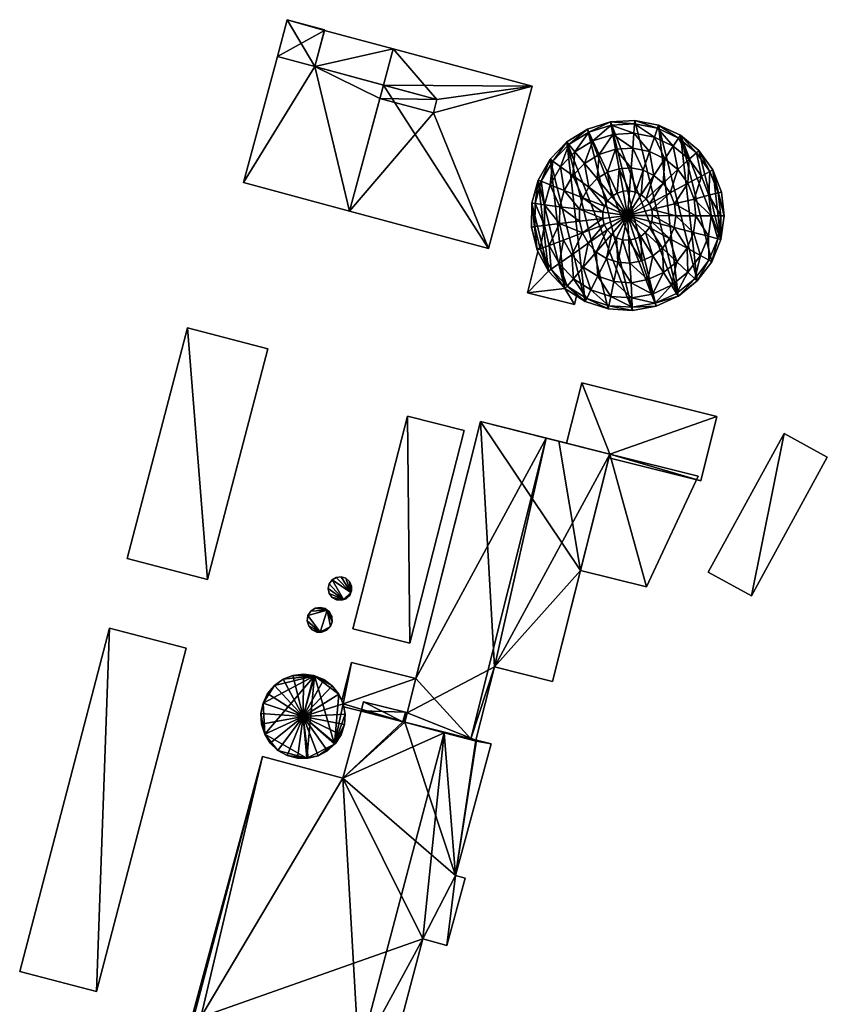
# Model space of a CAD drawing. Header units: inches. Extents: x 2558739 to 2563058, y 1133992 to 1137021.
# Tile 72 of 97: x 2560593 to 2560715, y 1135858 to 1136006. Entities that reach past the tile are written whole.
import ezdxf

# ---------------------------------------------------------------- set-up
doc = ezdxf.new("R2010")
doc.units = ezdxf.units.IN
doc.header["$MEASUREMENT"] = 0
for name, color, linetype in [('Gebaeude Einzelhaus', 10, 'Continuous'), ('Lagertank', 10, 'Continuous'), ('Offenes Gebaeude', 10, 'Continuous')]:
    doc.layers.add(name, color=color, linetype=linetype)

msp = doc.modelspace()

# ---------------------------------------------------------------- meshes
at = {"layer": 'Gebaeude Einzelhaus'}
mesh = msp.add_polyface(dxfattribs=at)
corners = [(2560637.778, 1135999.404, 386.716), (2560633.659, 1136006.461, 386.716), (2560632.168, 1136000.913, 386.716), (2560639.27, 1136004.954, 386.716), (2560655.622, 1135992.477, 386.791), (2560663.924, 1135972.068, 387.769), (2560670.48, 1135996.455, 386.361), (2560643.024, 1135977.686, 387.769), (2560656.156, 1135994.464, 386.676), (2560649.58, 1136002.074, 386.361), (2560648.115, 1135996.626, 386.676), (2560647.581, 1135994.638, 386.791), (2560637.778, 1135999.404, 382.805), (2560648.115, 1135996.624, 382.805), (2560649.58, 1136002.073, 382.805), (2560639.243, 1136004.852, 382.805), (2560633.659, 1136006.461, 373.902), (2560639.27, 1136004.954, 373.902), (2560632.168, 1136000.913, 373.902), (2560632.168, 1136000.913, 386.616), (2560637.778, 1135999.405, 386.616), (2560637.778, 1135999.404, 373.902), (2560639.243, 1136004.852, 373.902), (2560670.48, 1135996.455, 373.902), (2560649.58, 1136002.074, 373.902), (2560648.115, 1135996.626, 386.616), (2560643.024, 1135977.686, 373.902), (2560648.115, 1135996.624, 373.902), (2560643.024, 1135977.686, 387.327), (2560643.024, 1135977.686, 387.427), (2560663.924, 1135972.068, 373.902), (2560637.778, 1135999.405, 373.902)]
mesh.append_faces([[corners[k] for k in face] for face in [(12, 14, 15), (12, 13, 14), (7, 4, 11), (8, 9, 10), (4, 6, 8), (8, 6, 9), (7, 5, 4), (4, 5, 6), (3, 1, 0), (0, 1, 2)]], dxfattribs={"color": 13})
mesh.append_faces([[corners[k] for k in face] for face in [(24, 31, 22), (24, 27, 31), (14, 24, 15), (15, 24, 22), (12, 27, 13), (12, 31, 27), (27, 30, 26), (27, 23, 30), (27, 24, 23), (6, 30, 23), (6, 5, 30), (28, 5, 29), (29, 5, 7), (28, 30, 5), (28, 26, 30), (7, 11, 29), (25, 13, 28), (28, 13, 26), (26, 13, 27), (10, 9, 25), (25, 9, 13), (13, 9, 14), (6, 14, 9), (6, 23, 14), (14, 23, 24), (22, 16, 17), (22, 18, 16), (22, 21, 18), (17, 15, 22), (15, 20, 12), (17, 3, 15), (15, 3, 20), (20, 3, 0), (12, 18, 21), (20, 19, 12), (12, 19, 18), (16, 19, 1), (1, 19, 2), (16, 18, 19), (1, 3, 16), (16, 3, 17)]], dxfattribs={"color": 41})
mesh = msp.add_polyface(dxfattribs=at)
corners = [(2560652.059, 1135912.709, 386.771), (2560660.24, 1135944.688, 386.771), (2560651.713, 1135946.869, 386.771), (2560643.533, 1135914.89, 386.771), (2560651.713, 1135946.869, 374.946), (2560660.24, 1135944.688, 374.946), (2560643.533, 1135914.89, 374.946), (2560652.059, 1135912.709, 374.946)]
mesh.append_faces([[corners[k] for k in face] for face in [(0, 2, 3), (0, 1, 2)]], dxfattribs={"color": 13})
mesh.append_faces([[corners[k] for k in face] for face in [(4, 7, 6), (4, 5, 7), (1, 0, 5), (5, 0, 7), (0, 3, 7), (7, 3, 6), (3, 2, 6), (6, 2, 4), (2, 1, 4), (4, 1, 5)]], dxfattribs={"color": 41})
mesh = msp.add_polyface(dxfattribs=at)
corners = [(2560672.593, 1135943.556, 387.324), (2560662.704, 1135946.044, 386.257), (2560652.982, 1135907.401, 386.257), (2560661.225, 1135898.37, 387.324), (2560651.336, 1135900.858, 386.257), (2560664.784, 1135909.193, 387.236), (2560673.529, 1135906.993, 386.257), (2560682.124, 1135941.158, 386.257), (2560662.011, 1135898.173, 387.236), (2560687.634, 1135921.184, 380.949), (2560682.124, 1135941.158, 380.949), (2560677.726, 1135923.677, 380.949), (2560695.413, 1135937.814, 380.949), (2560682.124, 1135941.158, 372.764), (2560674.463, 1135943.086, 372.764), (2560662.704, 1135946.044, 372.764), (2560675.65, 1135942.787, 386.05), (2560675.65, 1135942.787, 386.15), (2560682.124, 1135941.158, 386.15), (2560682.124, 1135941.158, 386.05), (2560652.982, 1135907.401, 386.157), (2560651.69, 1135902.264, 372.764), (2560651.69, 1135902.264, 385.156), (2560651.336, 1135900.858, 386.157), (2560651.336, 1135900.858, 385.156), (2560662.011, 1135898.173, 385.156), (2560662.011, 1135898.173, 372.764), (2560664.784, 1135909.193, 372.764), (2560673.529, 1135906.993, 372.764), (2560681.983, 1135940.597, 386.183), (2560677.726, 1135923.677, 372.764), (2560681.983, 1135940.597, 386.083), (2560651.336, 1135900.858, 372.764), (2560687.634, 1135921.184, 372.764), (2560695.413, 1135937.814, 372.764)]
mesh.append_faces([[corners[k] for k in face] for face in [(12, 10, 9), (9, 10, 11), (5, 3, 8), (5, 0, 3), (5, 7, 0), (5, 6, 7), (0, 2, 3), (3, 2, 4), (0, 1, 2)]], dxfattribs={"color": 13})
mesh.append_faces([[corners[k] for k in face] for face in [(34, 33, 13), (13, 33, 30), (12, 34, 10), (10, 34, 13), (12, 9, 34), (34, 9, 33), (33, 9, 30), (30, 9, 11), (21, 26, 32), (21, 27, 26), (27, 30, 28), (30, 14, 13), (21, 15, 27), (27, 15, 30), (30, 15, 14), (7, 29, 18), (31, 10, 19), (29, 11, 31), (31, 11, 10), (11, 28, 30), (7, 6, 29), (29, 6, 11), (11, 6, 28), (6, 27, 28), (6, 5, 27), (25, 5, 8), (25, 27, 5), (25, 26, 27), (8, 3, 25), (25, 3, 24), (24, 3, 23), (23, 3, 4), (23, 22, 24), (23, 20, 22), (22, 20, 21), (21, 20, 15), (15, 20, 1), (1, 20, 2), (10, 16, 19), (17, 7, 18), (16, 0, 17), (17, 0, 7), (0, 15, 1), (10, 14, 16), (16, 14, 0), (0, 14, 15), (10, 13, 14)]], dxfattribs={"color": 41})
mesh = msp.add_polyface(dxfattribs=at)
corners = [(2560618.921, 1135849.61, 385.156), (2560618.932, 1135849.607, 385.156), (2560620.651, 1135856.153, 385.156), (2560620.572, 1135856.174, 385.156), (2560662.114, 1135898.147, 385.156), (2560658.945, 1135877.813, 385.156), (2560664.299, 1135897.598, 385.156), (2560662.011, 1135898.173, 385.156), (2560651.336, 1135900.858, 385.156), (2560642.005, 1135892.426, 385.156), (2560654.031, 1135868.279, 385.156), (2560657.654, 1135867.299, 385.156), (2560660.393, 1135877.421, 385.156), (2560651.411, 1135902.334, 385.156), (2560651.69, 1135902.264, 385.156), (2560644.747, 1135902.56, 385.156), (2560645.114, 1135903.918, 385.156), (2560620.653, 1135856.495, 385.156), (2560629.924, 1135895.695, 385.156), (2560619.673, 1135856.738, 385.156), (2560619.401, 1135856.806, 385.156), (2560644.403, 1135850.52, 385.156), (2560648.934, 1135848.921, 385.156), (2560644.251, 1135849.943, 385.156), (2560631.051, 1135850.393, 385.156), (2560631.801, 1135853.233, 385.156), (2560647.407, 1135846.015, 385.156), (2560651.033, 1135900.904, 385.156), (2560657.243, 1135899.263, 385.156), (2560662.073, 1135897.993, 385.156), (2560629.924, 1135895.695, 372.764), (2560642.005, 1135892.426, 372.764), (2560619.673, 1135856.738, 372.764), (2560620.653, 1135856.495, 372.764), (2560618.921, 1135849.61, 372.764), (2560620.651, 1135856.153, 372.764), (2560618.932, 1135849.607, 372.764), (2560657.243, 1135899.263, 372.764), (2560644.403, 1135850.52, 372.764), (2560662.073, 1135897.993, 372.764), (2560662.114, 1135898.147, 372.764), (2560662.011, 1135898.173, 372.764), (2560651.411, 1135902.334, 372.764), (2560651.69, 1135902.264, 372.764), (2560651.033, 1135900.904, 372.764), (2560644.747, 1135902.56, 372.764), (2560651.336, 1135900.858, 372.764)]
mesh.append_faces([[corners[k] for k in face] for face in [(10, 5, 11), (11, 5, 12), (5, 29, 6), (6, 29, 4), (10, 28, 5), (5, 28, 29), (22, 21, 10), (10, 21, 28), (26, 23, 22), (22, 23, 21), (26, 24, 23), (23, 24, 25), (3, 2, 0), (18, 19, 20), (13, 27, 16), (16, 27, 15), (22, 23, 26), (26, 23, 24), (24, 23, 25), (10, 21, 22), (22, 21, 23), (10, 17, 21), (17, 18, 19), (19, 18, 20), (10, 9, 17), (17, 9, 18), (15, 13, 16), (9, 8, 15), (15, 8, 13), (13, 8, 14), (12, 5, 11), (11, 5, 10), (10, 5, 9), (9, 5, 8), (8, 5, 7), (7, 5, 4), (4, 5, 6), (0, 2, 3), (0, 1, 2)]], dxfattribs={"color": 13})
mesh.append_faces([[corners[k] for k in face] for face in [(35, 36, 34), (39, 41, 40), (46, 42, 43), (46, 44, 42), (46, 31, 44), (44, 31, 45), (31, 33, 30), (30, 33, 32), (31, 38, 33), (39, 37, 41), (41, 37, 46), (46, 37, 31), (31, 37, 38), (9, 15, 31), (31, 15, 45), (15, 27, 45), (45, 27, 44), (27, 13, 44), (44, 13, 42), (42, 14, 43), (42, 13, 14), (7, 4, 41), (41, 4, 40), (4, 29, 40), (40, 29, 39), (29, 28, 39), (39, 28, 37), (38, 37, 21), (21, 37, 28), (1, 0, 36), (36, 0, 34), (0, 2, 34), (34, 2, 35), (17, 19, 33), (33, 19, 32), (19, 18, 32), (32, 18, 30), (18, 9, 30), (30, 9, 31)]], dxfattribs={"color": 41})
at = {"layer": 'Lagertank'}
mesh = msp.add_polyface(dxfattribs=at)
corners = [(2560689.126, 1135963.394, 374.754), (2560678.779, 1135990.006, 374.754), (2560682.259, 1135991.101, 374.754), (2560685.538, 1135962.736, 374.754), (2560675.679, 1135988.096, 374.754), (2560678.453, 1135964.1, 374.754), (2560673.151, 1135985.491, 374.754), (2560675.401, 1135966.036, 374.754), (2560671.356, 1135982.354, 374.754), (2560672.94, 1135968.663, 374.754), (2560670.406, 1135978.883, 374.754), (2560670.361, 1135975.294, 386.182), (2560670.406, 1135978.883, 386.182), (2560670.361, 1135975.294, 374.754), (2560671.356, 1135982.354, 386.182), (2560681.793, 1135983.518, 391.263), (2560682.443, 1135979.893, 391.849), (2560683.245, 1135980.386, 391.849), (2560678.979, 1135981.26, 391.263), (2560681.789, 1135979.218, 391.849), (2560680.241, 1135982.563, 391.263), (2560681.324, 1135978.406, 391.849), (2560678.081, 1135979.691, 391.263), (2560684.146, 1135980.67, 391.849), (2560683.531, 1135984.064, 391.263), (2560677.606, 1135977.955, 391.263), (2560681.066, 1135976.579, 391.849), (2560681.079, 1135977.508, 391.849), (2560677.584, 1135976.161, 391.263), (2560674.624, 1135978.339, 390.33), (2560674.591, 1135975.801, 390.33), (2560676.565, 1135983.013, 390.33), (2560675.295, 1135980.794, 390.33), (2560684.805, 1135977.028, 392.049), (2560672.335, 1135978.634, 389.116), (2560671.815, 1135982.173, 387.701), (2560670.898, 1135978.819, 387.701), (2560673.159, 1135981.641, 389.116), (2560672.296, 1135975.526, 389.116), (2560670.854, 1135975.353, 387.701), (2560681.29, 1135975.679, 391.849), (2560681.734, 1135974.863, 391.849)]
mesh.append_faces([[corners[k] for k in face] for face in [(15, 16, 17), (18, 19, 20), (20, 19, 16), (18, 21, 19), (18, 22, 21), (23, 24, 17), (25, 26, 27), (25, 28, 26), (22, 27, 21), (22, 25, 27), (25, 29, 28), (28, 29, 30), (31, 22, 18), (31, 32, 22), (32, 25, 22), (32, 29, 25), (27, 33, 21), (26, 33, 27), (33, 19, 21), (16, 33, 17), (33, 16, 19), (33, 23, 17), (34, 35, 36), (34, 37, 35), (34, 29, 37), (37, 29, 32), (34, 30, 29), (34, 38, 30), (38, 36, 39), (38, 34, 36), (40, 33, 26), (40, 41, 33), (12, 39, 36), (12, 11, 39), (14, 36, 35), (14, 12, 36)]], dxfattribs={"color": 13})
mesh.append_faces([[corners[k] for k in face] for face in [(0, 1, 2), (3, 4, 1), (5, 6, 4), (7, 8, 6), (9, 10, 8), (11, 12, 13), (13, 12, 10), (12, 14, 10), (10, 14, 8)]], dxfattribs={"color": 41})
mesh = msp.add_polyface(dxfattribs=at)
corners = [(2560671.356, 1135982.354, 386.182), (2560673.151, 1135985.491, 386.182), (2560671.356, 1135982.354, 374.754), (2560673.151, 1135985.491, 374.754), (2560675.679, 1135988.096, 386.182), (2560675.679, 1135988.096, 374.754), (2560678.779, 1135990.006, 386.182), (2560678.779, 1135990.006, 374.754), (2560682.259, 1135991.101, 386.182), (2560682.259, 1135991.101, 374.754), (2560685.898, 1135991.311, 386.182), (2560680.241, 1135982.563, 391.263), (2560682.443, 1135979.893, 391.849), (2560681.793, 1135983.518, 391.263), (2560676.565, 1135983.013, 390.33), (2560676.901, 1135986.614, 389.116), (2560674.713, 1135984.358, 389.116), (2560678.351, 1135984.855, 390.33), (2560678.979, 1135981.26, 391.263), (2560680.544, 1135986.205, 390.33), (2560679.586, 1135988.268, 389.116), (2560683.245, 1135980.386, 391.849), (2560683.531, 1135984.064, 391.263), (2560685.088, 1135980.724, 391.849), (2560684.146, 1135980.67, 391.849), (2560678.985, 1135989.564, 387.701), (2560675.99, 1135987.72, 387.701), (2560673.549, 1135985.203, 387.701), (2560673.159, 1135981.641, 389.116), (2560671.815, 1135982.173, 387.701), (2560675.295, 1135980.794, 390.33), (2560683.004, 1135986.979, 390.33), (2560685.351, 1135984.169, 391.263), (2560682.345, 1135990.621, 387.701), (2560682.6, 1135989.215, 389.116), (2560685.751, 1135989.398, 389.116), (2560685.578, 1135987.128, 390.33), (2560685.86, 1135990.824, 387.701)]
mesh.append_faces([[corners[k] for k in face] for face in [(11, 12, 13), (14, 15, 16), (14, 17, 15), (17, 18, 11), (17, 14, 18), (19, 11, 13), (19, 17, 11), (17, 20, 15), (17, 19, 20), (21, 22, 13), (23, 22, 24), (25, 15, 20), (25, 26, 15), (26, 16, 15), (26, 27, 16), (27, 28, 16), (27, 29, 28), (28, 30, 16), (16, 30, 14), (22, 31, 13), (13, 31, 19), (32, 31, 22), (20, 33, 25), (20, 34, 33), (31, 34, 19), (19, 34, 20), (34, 35, 33), (36, 34, 31), (1, 29, 27), (1, 0, 29), (4, 27, 26), (4, 1, 27), (6, 26, 25), (6, 4, 26), (8, 25, 33), (8, 6, 25), (37, 8, 33)]], dxfattribs={"color": 13})
mesh.append_faces([[corners[k] for k in face] for face in [(0, 1, 2), (2, 1, 3), (1, 4, 3), (3, 4, 5), (4, 6, 5), (5, 6, 7), (6, 8, 7), (7, 8, 9), (8, 10, 9)]], dxfattribs={"color": 41})
mesh = msp.add_polyface(dxfattribs=at)
corners = [(2560692.408, 1135964.893, 374.754), (2560685.898, 1135991.311, 374.754), (2560689.469, 1135990.624, 374.754), (2560682.259, 1135991.101, 374.754), (2560685.898, 1135991.311, 386.182), (2560689.469, 1135990.624, 386.182), (2560692.746, 1135989.081, 386.182), (2560690.165, 1135981.905, 391.263), (2560688.124, 1135978.799, 391.849), (2560691.218, 1135980.449, 391.263), (2560687.58, 1135979.553, 391.849), (2560688.775, 1135983.054, 391.263), (2560686.86, 1135980.148, 391.849), (2560687.136, 1135983.825, 391.263), (2560686.013, 1135980.546, 391.849), (2560685.351, 1135984.169, 391.263), (2560685.088, 1135980.724, 391.849), (2560683.531, 1135984.064, 391.263), (2560690.42, 1135985.551, 390.33), (2560688.103, 1135986.641, 390.33), (2560692.385, 1135983.925, 390.33), (2560688.844, 1135988.801, 389.116), (2560691.683, 1135987.466, 389.116), (2560688.461, 1135977.934, 391.849), (2560691.868, 1135978.778, 391.263), (2560692.073, 1135976.996, 391.263), (2560692.475, 1135988.671, 387.701), (2560689.309, 1135990.16, 387.701), (2560685.578, 1135987.128, 390.33), (2560683.004, 1135986.979, 390.33), (2560684.805, 1135977.028, 392.049), (2560684.146, 1135980.67, 391.849), (2560685.86, 1135990.824, 387.701), (2560685.751, 1135989.398, 389.116), (2560682.345, 1135990.621, 387.701), (2560682.6, 1135989.215, 389.116), (2560682.259, 1135991.101, 386.182)]
mesh.append_faces([[corners[k] for k in face] for face in [(7, 8, 9), (7, 10, 8), (11, 10, 7), (11, 12, 10), (13, 12, 11), (13, 14, 12), (13, 15, 14), (14, 15, 16), (15, 17, 16), (18, 19, 11), (11, 19, 13), (20, 18, 7), (7, 18, 11), (18, 21, 19), (18, 22, 21), (23, 9, 8), (23, 24, 9), (23, 25, 24), (26, 27, 22), (22, 27, 21), (28, 13, 19), (28, 15, 13), (28, 29, 15), (30, 8, 10), (12, 30, 10), (14, 30, 12), (30, 14, 16), (31, 30, 16), (30, 23, 8), (32, 21, 27), (32, 33, 21), (33, 19, 21), (33, 28, 19), (34, 33, 32), (33, 35, 28), (4, 36, 32), (5, 4, 27), (27, 4, 32), (26, 5, 27)]], dxfattribs={"color": 13})
mesh.append_faces([[corners[k] for k in face] for face in [(0, 1, 2), (0, 3, 1), (3, 4, 1), (4, 5, 1), (1, 5, 2), (5, 6, 2)]], dxfattribs={"color": 41})
mesh = msp.add_polyface(dxfattribs=at)
corners = [(2560689.126, 1135963.394, 374.754), (2560682.259, 1135991.101, 374.754), (2560692.408, 1135964.893, 374.754), (2560689.126, 1135963.394, 386.182), (2560685.538, 1135962.736, 386.182), (2560685.538, 1135962.736, 374.754), (2560690.205, 1135968.458, 390.33), (2560690.041, 1135972.105, 391.263), (2560688.624, 1135970.968, 391.263), (2560692.21, 1135970.066, 390.33), (2560688.461, 1135977.934, 391.849), (2560688.568, 1135977.011, 391.849), (2560692.073, 1135976.996, 391.263), (2560691.823, 1135975.218, 391.263), (2560688.438, 1135976.09, 391.849), (2560688.08, 1135975.229, 391.849), (2560687.516, 1135974.48, 391.849), (2560691.131, 1135973.553, 391.263), (2560687.86, 1135967.386, 390.33), (2560686.965, 1135970.21, 391.263), (2560688.546, 1135965.22, 389.116), (2560691.419, 1135966.531, 389.116), (2560688.979, 1135963.858, 387.701), (2560692.181, 1135965.32, 387.701), (2560685.513, 1135963.224, 387.701), (2560685.44, 1135964.651, 389.116), (2560684.805, 1135977.028, 392.049), (2560684.995, 1135973.329, 391.849), (2560684.054, 1135973.391, 391.849), (2560686.781, 1135973.89, 391.849), (2560685.924, 1135973.499, 391.849), (2560685.171, 1135969.881, 391.263), (2560685.324, 1135966.923, 390.33), (2560682.754, 1135967.093, 390.33), (2560683.355, 1135970.003, 391.263), (2560692.408, 1135964.893, 386.182)]
mesh.append_faces([[corners[k] for k in face] for face in [(6, 7, 8), (6, 9, 7), (10, 11, 12), (11, 13, 12), (11, 14, 13), (7, 15, 16), (7, 17, 15), (17, 14, 15), (17, 13, 14), (18, 8, 19), (18, 6, 8), (18, 20, 6), (6, 20, 21), (22, 21, 20), (22, 23, 21), (24, 22, 25), (25, 22, 20), (26, 16, 15), (27, 26, 28), (14, 26, 15), (11, 26, 14), (26, 11, 10), (16, 8, 7), (16, 29, 8), (26, 29, 16), (30, 26, 27), (29, 19, 8), (29, 30, 19), (30, 29, 26), (31, 27, 28), (31, 19, 27), (27, 19, 30), (25, 32, 33), (18, 32, 20), (20, 32, 25), (32, 31, 34), (31, 18, 19), (31, 32, 18), (3, 35, 22), (4, 3, 24), (24, 3, 22)]], dxfattribs={"color": 13})
mesh.append_faces([[corners[k] for k in face] for face in [(0, 1, 2), (3, 4, 0), (0, 4, 5), (2, 3, 0)]], dxfattribs={"color": 41})
mesh = msp.add_polyface(dxfattribs=at)
corners = [(2560692.408, 1135964.893, 374.754), (2560695.278, 1135967.183, 374.754), (2560692.441, 1135964.908, 374.754), (2560692.746, 1135989.081, 374.754), (2560697.456, 1135970.078, 374.754), (2560689.469, 1135990.624, 374.754), (2560692.408, 1135964.893, 386.182), (2560689.126, 1135963.394, 386.182), (2560699.341, 1135976.966, 386.182), (2560698.84, 1135973.408, 386.182), (2560699.341, 1135976.966, 374.754), (2560698.84, 1135973.408, 374.754), (2560697.456, 1135970.078, 386.182), (2560695.278, 1135967.183, 386.182), (2560692.441, 1135964.908, 386.182), (2560691.131, 1135973.553, 391.263), (2560692.21, 1135970.066, 390.33), (2560693.751, 1135972.113, 390.33), (2560690.041, 1135972.105, 391.263), (2560697.394, 1135976.974, 389.116), (2560698.361, 1135973.531, 387.701), (2560698.845, 1135976.968, 387.701), (2560696.959, 1135973.893, 389.116), (2560697.025, 1135970.314, 387.701), (2560695.761, 1135971.009, 389.116), (2560694.729, 1135974.468, 390.33), (2560691.823, 1135975.218, 391.263), (2560692.073, 1135976.996, 391.263), (2560695.084, 1135976.984, 390.33), (2560693.875, 1135968.501, 389.116), (2560691.419, 1135966.531, 389.116), (2560690.205, 1135968.458, 390.33), (2560694.921, 1135967.519, 387.701), (2560692.181, 1135965.32, 387.701), (2560688.979, 1135963.858, 387.701)]
mesh.append_faces([[corners[k] for k in face] for face in [(15, 16, 17), (15, 18, 16), (19, 20, 21), (19, 22, 20), (23, 22, 24), (23, 20, 22), (25, 26, 17), (17, 26, 15), (22, 25, 24), (24, 25, 17), (25, 27, 26), (25, 28, 27), (28, 22, 19), (28, 25, 22), (29, 17, 16), (29, 24, 17), (30, 16, 31), (30, 29, 16), (29, 32, 24), (24, 32, 23), (32, 29, 33), (33, 29, 30), (9, 21, 20), (9, 8, 21), (12, 20, 23), (12, 9, 20), (13, 23, 32), (13, 12, 23), (14, 32, 33), (14, 13, 32), (6, 14, 33), (34, 6, 33)]], dxfattribs={"color": 13})
mesh.append_faces([[corners[k] for k in face] for face in [(0, 1, 2), (1, 3, 4), (0, 5, 1), (6, 7, 0), (8, 9, 10), (10, 9, 11), (9, 12, 11), (11, 12, 4), (12, 13, 4), (4, 13, 1), (13, 14, 1), (1, 14, 2), (14, 6, 2), (2, 6, 0)]], dxfattribs={"color": 41})
mesh = msp.add_polyface(dxfattribs=at)
corners = [(2560698.84, 1135973.408, 374.754), (2560697.63, 1135983.87, 374.754), (2560699.341, 1135976.966, 374.754), (2560698.929, 1135980.528, 374.754), (2560695.525, 1135986.783, 374.754), (2560697.456, 1135970.078, 374.754), (2560692.746, 1135989.081, 374.754), (2560695.278, 1135967.183, 374.754), (2560689.469, 1135990.624, 374.754), (2560692.746, 1135989.081, 386.182), (2560695.525, 1135986.783, 386.182), (2560697.63, 1135983.87, 386.182), (2560698.929, 1135980.528, 386.182), (2560699.341, 1135976.966, 386.182), (2560691.683, 1135987.466, 389.116), (2560692.385, 1135983.925, 390.33), (2560694.089, 1135985.475, 389.116), (2560690.42, 1135985.551, 390.33), (2560692.475, 1135988.671, 387.701), (2560695.159, 1135986.45, 387.701), (2560698.845, 1135976.968, 387.701), (2560697.036, 1135980.059, 389.116), (2560697.394, 1135976.974, 389.116), (2560698.448, 1135980.409, 387.701), (2560695.911, 1135982.954, 389.116), (2560697.193, 1135983.638, 387.701), (2560693.874, 1135981.866, 390.33), (2560691.218, 1135980.449, 391.263), (2560690.165, 1135981.905, 391.263), (2560691.868, 1135978.778, 391.263), (2560694.793, 1135979.503, 390.33), (2560695.084, 1135976.984, 390.33), (2560692.073, 1135976.996, 391.263), (2560689.469, 1135990.624, 386.182)]
mesh.append_faces([[corners[k] for k in face] for face in [(14, 15, 16), (14, 17, 15), (18, 16, 19), (18, 14, 16), (20, 21, 22), (20, 23, 21), (24, 19, 16), (24, 25, 19), (25, 21, 23), (25, 24, 21), (26, 15, 27), (27, 15, 28), (26, 29, 30), (26, 27, 29), (24, 30, 21), (24, 26, 30), (26, 16, 15), (26, 24, 16), (30, 22, 21), (30, 31, 22), (32, 31, 29), (29, 31, 30), (9, 33, 18), (10, 9, 19), (19, 9, 18), (11, 10, 25), (25, 10, 19), (12, 11, 23), (23, 11, 25), (13, 23, 20), (13, 12, 23)]], dxfattribs={"color": 13})
mesh.append_faces([[corners[k] for k in face] for face in [(0, 1, 2), (2, 1, 3), (0, 4, 1), (5, 6, 0), (0, 6, 4), (7, 8, 6), (8, 9, 6), (9, 10, 6), (6, 10, 4), (10, 11, 4), (4, 11, 1), (11, 12, 1), (1, 12, 3), (12, 13, 3), (3, 13, 2)]], dxfattribs={"color": 41})
mesh = msp.add_polyface(dxfattribs=at)
corners = [(2560685.538, 1135962.736, 374.754), (2560678.779, 1135990.006, 374.754), (2560689.126, 1135963.394, 374.754), (2560678.453, 1135964.1, 374.754), (2560675.679, 1135988.096, 374.754), (2560681.905, 1135962.976, 374.754), (2560685.538, 1135962.736, 386.182), (2560681.905, 1135962.976, 386.182), (2560678.453, 1135964.1, 386.182), (2560677.133, 1135964.937, 381.048), (2560677.133, 1135964.937, 381.148), (2560678.67, 1135964.541, 387.701), (2560679.304, 1135965.833, 389.116), (2560676.661, 1135967.509, 389.116), (2560682.004, 1135963.456, 387.701), (2560682.293, 1135964.859, 389.116), (2560678.015, 1135974.421, 391.263), (2560676.415, 1135971.113, 390.33), (2560678.873, 1135972.845, 391.263), (2560680.314, 1135967.886, 390.33), (2560682.754, 1135967.093, 390.33), (2560678.155, 1135969.255, 390.33), (2560685.513, 1135963.224, 387.701), (2560685.44, 1135964.651, 389.116), (2560681.066, 1135976.579, 391.849), (2560677.584, 1135976.161, 391.263), (2560681.29, 1135975.679, 391.849), (2560681.734, 1135974.863, 391.849), (2560681.629, 1135970.564, 391.263), (2560683.355, 1135970.003, 391.263), (2560680.103, 1135971.531, 391.263), (2560682.371, 1135974.183, 391.849), (2560684.805, 1135977.028, 392.049), (2560683.161, 1135973.681, 391.849), (2560684.054, 1135973.391, 391.849), (2560685.171, 1135969.881, 391.263), (2560685.324, 1135966.923, 390.33), (2560675.721, 1135966.411, 387.701)]
mesh.append_faces([[corners[k] for k in face] for face in [(11, 12, 13), (12, 14, 15), (12, 11, 14), (16, 17, 18), (19, 15, 20), (19, 12, 15), (19, 21, 12), (12, 21, 13), (14, 22, 15), (15, 22, 23), (16, 24, 25), (16, 26, 24), (27, 26, 18), (18, 26, 16), (28, 20, 29), (28, 19, 20), (21, 18, 17), (21, 30, 18), (28, 30, 19), (19, 30, 21), (27, 31, 32), (30, 27, 18), (30, 31, 27), (32, 33, 34), (33, 29, 34), (33, 28, 29), (31, 33, 32), (33, 31, 28), (28, 31, 30), (35, 34, 29), (23, 20, 15), (36, 29, 20), (7, 6, 14), (14, 6, 22), (8, 7, 11), (11, 7, 14), (37, 8, 11)]], dxfattribs={"color": 13})
mesh.append_faces([[corners[k] for k in face] for face in [(0, 1, 2), (3, 4, 5), (5, 4, 0), (6, 7, 0), (0, 7, 5), (7, 8, 5), (5, 8, 3), (9, 8, 10), (9, 3, 8)]], dxfattribs={"color": 41})
mesh = msp.add_polyface(dxfattribs=at)
corners = [(2560675.401, 1135966.036, 374.754), (2560673.151, 1135985.491, 374.754), (2560678.453, 1135964.1, 374.754), (2560672.94, 1135968.663, 374.754), (2560671.356, 1135982.354, 374.754), (2560671.224, 1135971.815, 374.754), (2560670.406, 1135978.883, 374.754), (2560670.361, 1135975.294, 374.754), (2560677.133, 1135964.937, 381.048), (2560675.401, 1135966.036, 381.068), (2560677.133, 1135964.937, 381.148), (2560675.401, 1135966.036, 386.182), (2560675.401, 1135966.036, 381.168), (2560678.453, 1135964.1, 386.182), (2560672.94, 1135968.663, 381.229), (2560672.94, 1135968.663, 386.182), (2560672.94, 1135968.663, 381.129), (2560671.325, 1135971.63, 381.306), (2560671.325, 1135971.63, 381.206), (2560671.224, 1135971.815, 386.182), (2560671.154, 1135972.099, 386.182), (2560670.361, 1135975.294, 386.182), (2560671.686, 1135971.993, 387.701), (2560673.344, 1135968.948, 387.701), (2560673.044, 1135972.513, 389.116), (2560674.529, 1135969.784, 389.116), (2560675.721, 1135966.411, 387.701), (2560676.661, 1135967.509, 389.116), (2560678.67, 1135964.541, 387.701), (2560675.201, 1135973.341, 390.33), (2560678.015, 1135974.421, 391.263), (2560674.591, 1135975.801, 390.33), (2560677.584, 1135976.161, 391.263), (2560676.415, 1135971.113, 390.33), (2560678.155, 1135969.255, 390.33), (2560672.296, 1135975.526, 389.116), (2560670.854, 1135975.353, 387.701)]
mesh.append_faces([[corners[k] for k in face] for face in [(22, 23, 24), (24, 23, 25), (23, 26, 25), (25, 26, 27), (28, 27, 26), (29, 30, 31), (31, 30, 32), (33, 29, 25), (25, 29, 24), (29, 33, 30), (34, 33, 27), (27, 33, 25), (35, 22, 24), (35, 36, 22), (31, 24, 29), (31, 35, 24), (21, 20, 36), (36, 20, 22), (11, 13, 26), (15, 11, 23), (23, 11, 26), (20, 19, 22), (19, 15, 22), (22, 15, 23)]], dxfattribs={"color": 13})
mesh.append_faces([[corners[k] for k in face] for face in [(0, 1, 2), (3, 4, 0), (5, 6, 3), (5, 7, 6), (0, 8, 9), (10, 11, 12), (10, 13, 11), (0, 2, 8), (11, 14, 12), (11, 15, 14), (3, 9, 16), (3, 0, 9), (15, 17, 14), (18, 3, 16), (18, 5, 3), (15, 19, 17), (17, 19, 18), (18, 19, 5), (20, 5, 19), (20, 7, 5), (20, 21, 7)]], dxfattribs={"color": 41})
mesh = msp.add_polyface(dxfattribs=at)
corners = [(2560642.106, 1135919.278, 387.862), (2560639.816, 1135920.926, 387.862), (2560639.976, 1135920.204, 387.862), (2560639.964, 1135921.65, 387.862), (2560640.415, 1135919.61, 387.862), (2560641.059, 1135919.246, 387.862), (2560641.794, 1135919.174, 387.862), (2560643.041, 1135919.908, 387.862), (2560642.495, 1135919.409, 387.862), (2560643.225, 1135920.33, 387.862), (2560640.393, 1135922.252, 387.862), (2560643.329, 1135921.325, 387.862), (2560643.336, 1135920.586, 387.862), (2560643.023, 1135921.997, 387.862), (2560642.47, 1135922.487, 387.862), (2560641.765, 1135922.71, 387.862), (2560641.03, 1135922.627, 387.862), (2560643.041, 1135919.908, 375.118), (2560642.495, 1135919.409, 375.118), (2560643.225, 1135920.33, 375.118), (2560643.336, 1135920.586, 375.118), (2560643.329, 1135921.325, 375.118), (2560643.023, 1135921.997, 375.118), (2560642.47, 1135922.487, 375.118), (2560641.765, 1135922.71, 375.118), (2560641.03, 1135922.627, 375.118), (2560640.393, 1135922.252, 375.118), (2560639.964, 1135921.65, 375.118), (2560639.816, 1135920.926, 375.118), (2560639.976, 1135920.204, 375.118), (2560640.415, 1135919.61, 375.118), (2560641.059, 1135919.246, 375.118), (2560641.794, 1135919.174, 375.118), (2560642.106, 1135919.278, 375.118)]
mesh.append_faces([[corners[k] for k in face] for face in [(10, 9, 16), (16, 9, 15), (15, 9, 14), (14, 9, 13), (13, 9, 11), (11, 9, 12), (3, 0, 10), (10, 0, 9), (9, 0, 7), (7, 0, 8), (0, 5, 6), (0, 4, 5), (0, 2, 4), (3, 1, 0), (0, 1, 2)]], dxfattribs={"color": 13})
mesh.append_faces([[corners[k] for k in face] for face in [(28, 33, 29), (29, 33, 30), (30, 33, 31), (31, 33, 32), (33, 17, 18), (33, 19, 17), (19, 21, 20), (19, 22, 21), (19, 23, 22), (19, 24, 23), (19, 25, 24), (33, 26, 19), (19, 26, 25), (28, 27, 33), (33, 27, 26), (8, 0, 18), (18, 0, 33), (0, 6, 33), (33, 6, 32), (6, 5, 32), (32, 5, 31), (5, 4, 31), (31, 4, 30), (4, 2, 30), (30, 2, 29), (2, 1, 29), (29, 1, 28), (1, 3, 28), (28, 3, 27), (3, 10, 27), (27, 10, 26), (10, 16, 26), (26, 16, 25), (16, 15, 25), (25, 15, 24), (15, 14, 24), (24, 14, 23), (14, 13, 23), (23, 13, 22), (13, 11, 22), (22, 11, 21), (11, 12, 21), (21, 12, 20), (12, 9, 20), (20, 9, 19), (9, 7, 19), (19, 7, 17), (7, 8, 17), (17, 8, 18)]], dxfattribs={"color": 41})
mesh = msp.add_polyface(dxfattribs=at)
corners = [(2560639.632, 1135917.712, 384.259), (2560640.135, 1135915.225, 384.259), (2560640.405, 1135915.961, 384.259), (2560638.596, 1135914.38, 384.259), (2560639.59, 1135914.662, 384.259), (2560640.351, 1135916.743, 384.259), (2560639.984, 1135917.435, 384.259), (2560638.608, 1135918.109, 384.259), (2560639.368, 1135917.919, 384.259), (2560637.836, 1135917.975, 384.259), (2560637.185, 1135917.537, 384.259), (2560636.769, 1135916.873, 384.259), (2560636.659, 1135916.098, 384.259), (2560636.874, 1135915.344, 384.259), (2560637.376, 1135914.743, 384.259), (2560638.08, 1135914.398, 384.259), (2560638.863, 1135914.37, 384.259), (2560638.608, 1135918.109, 374.985), (2560639.368, 1135917.919, 374.985), (2560637.836, 1135917.975, 374.985), (2560637.185, 1135917.537, 374.985), (2560636.769, 1135916.873, 374.985), (2560636.659, 1135916.098, 374.985), (2560636.874, 1135915.344, 374.985), (2560637.376, 1135914.743, 374.985), (2560638.08, 1135914.398, 374.985), (2560638.596, 1135914.38, 374.985), (2560638.863, 1135914.37, 374.985), (2560639.59, 1135914.662, 374.985), (2560640.135, 1135915.225, 374.985), (2560640.405, 1135915.961, 374.985), (2560640.351, 1135916.743, 374.985), (2560639.984, 1135917.435, 374.985), (2560639.632, 1135917.712, 374.985)]
mesh.append_faces([[corners[k] for k in face] for face in [(4, 3, 16), (3, 14, 15), (3, 13, 14), (3, 12, 13), (3, 11, 12), (3, 0, 11), (11, 0, 10), (10, 0, 9), (9, 0, 7), (7, 0, 8), (0, 5, 6), (0, 2, 5), (4, 1, 3), (3, 1, 0), (0, 1, 2)]], dxfattribs={"color": 13})
mesh.append_faces([[corners[k] for k in face] for face in [(29, 33, 30), (30, 33, 31), (31, 33, 32), (33, 17, 18), (33, 19, 17), (33, 20, 19), (33, 21, 20), (29, 26, 33), (33, 26, 21), (21, 26, 22), (22, 26, 23), (23, 26, 24), (24, 26, 25), (29, 28, 26), (26, 28, 27), (0, 6, 33), (33, 6, 32), (8, 0, 18), (18, 0, 33), (6, 5, 32), (32, 5, 31), (5, 2, 31), (31, 2, 30), (2, 1, 30), (30, 1, 29), (1, 4, 29), (29, 4, 28), (4, 16, 28), (28, 16, 27), (16, 3, 27), (27, 3, 26), (3, 15, 26), (26, 15, 25), (15, 14, 25), (25, 14, 24), (14, 13, 24), (24, 13, 23), (13, 12, 23), (23, 12, 22), (12, 11, 22), (22, 11, 21), (11, 10, 21), (21, 10, 20), (10, 9, 20), (20, 9, 19), (9, 7, 19), (19, 7, 17), (7, 8, 17), (17, 8, 18)]], dxfattribs={"color": 41})
mesh = msp.add_polyface(dxfattribs=at)
corners = [(2560629.79, 1135900.578, 389.689), (2560630.27, 1135899.061, 389.689), (2560636.03, 1135901.718, 390.399), (2560629.703, 1135902.165, 389.689), (2560630.292, 1135899.026, 389.689), (2560631.111, 1135897.713, 389.689), (2560632.263, 1135896.615, 389.689), (2560633.649, 1135895.839, 389.689), (2560635.186, 1135895.431, 389.689), (2560636.58, 1135895.42, 389.689), (2560636.776, 1135895.419, 389.689), (2560638.319, 1135895.803, 389.689), (2560639.719, 1135896.558, 389.689), (2560640.768, 1135897.528, 389.689), (2560640.886, 1135897.638, 389.689), (2560641.749, 1135898.973, 389.689), (2560642.251, 1135900.481, 389.689), (2560642.364, 1135902.068, 389.689), (2560642.078, 1135903.631, 389.689), (2560641.411, 1135905.075, 389.689), (2560640.408, 1135906.308, 389.689), (2560639.129, 1135907.253, 389.689), (2560637.767, 1135907.804, 389.689), (2560637.655, 1135907.849, 389.689), (2560636.079, 1135908.061, 389.689), (2560634.5, 1135907.874, 389.689), (2560633.018, 1135907.3, 389.689), (2560631.724, 1135906.375, 389.689), (2560630.7, 1135905.158, 389.689), (2560630.013, 1135903.725, 389.689), (2560639.719, 1135896.558, 372.764), (2560638.319, 1135895.803, 372.764), (2560640.768, 1135897.528, 372.764), (2560640.886, 1135897.638, 372.764), (2560641.749, 1135898.973, 372.764), (2560642.251, 1135900.481, 372.764), (2560642.364, 1135902.068, 372.764), (2560642.163, 1135903.165, 385.597), (2560642.163, 1135903.165, 385.697), (2560642.078, 1135903.631, 372.764), (2560642.078, 1135903.631, 385.585), (2560642.078, 1135903.631, 385.685), (2560641.851, 1135904.121, 385.565), (2560641.411, 1135905.075, 372.764), (2560641.851, 1135904.121, 385.665), (2560640.408, 1135906.308, 372.764), (2560639.129, 1135907.253, 372.764), (2560637.767, 1135907.804, 372.764), (2560637.655, 1135907.849, 372.764), (2560636.079, 1135908.061, 372.764), (2560634.5, 1135907.874, 372.764), (2560633.018, 1135907.3, 372.764), (2560631.724, 1135906.375, 372.764), (2560630.7, 1135905.158, 372.764), (2560630.013, 1135903.725, 372.764), (2560629.703, 1135902.165, 372.764), (2560629.79, 1135900.578, 372.764), (2560630.27, 1135899.061, 372.764), (2560630.292, 1135899.026, 372.764), (2560631.111, 1135897.713, 372.764), (2560636.776, 1135895.419, 372.764), (2560632.263, 1135896.615, 372.764), (2560633.649, 1135895.839, 372.764), (2560635.186, 1135895.431, 372.764), (2560636.58, 1135895.42, 372.764)]
mesh.append_faces([[corners[k] for k in face] for face in [(29, 3, 2), (28, 29, 2), (27, 28, 2), (26, 27, 2), (25, 26, 2), (24, 25, 2), (23, 24, 2), (22, 2, 21), (22, 23, 2), (20, 21, 2), (19, 20, 2), (18, 19, 2), (17, 18, 2), (16, 17, 2), (15, 16, 2), (14, 15, 2), (13, 2, 12), (13, 14, 2), (11, 12, 2), (10, 11, 2), (9, 2, 8), (9, 10, 2), (7, 8, 2), (6, 7, 2), (5, 6, 2), (4, 2, 1), (4, 5, 2), (3, 0, 2), (0, 1, 2)]], dxfattribs={"color": 13})
mesh.append_faces([[corners[k] for k in face] for face in [(62, 64, 63), (64, 31, 60), (64, 32, 31), (31, 32, 30), (32, 34, 33), (32, 35, 34), (32, 36, 35), (32, 39, 36), (32, 43, 39), (64, 47, 32), (32, 47, 43), (43, 47, 45), (45, 47, 46), (47, 49, 48), (47, 50, 49), (47, 51, 50), (47, 52, 51), (47, 54, 52), (52, 54, 53), (64, 58, 47), (47, 58, 54), (54, 58, 55), (55, 58, 56), (56, 58, 57), (62, 61, 64), (64, 61, 58), (58, 61, 59), (10, 9, 60), (60, 9, 64), (9, 8, 64), (64, 8, 63), (8, 7, 63), (63, 7, 62), (7, 6, 62), (62, 6, 61), (6, 5, 61), (61, 5, 59), (11, 10, 31), (31, 10, 60), (5, 4, 59), (59, 4, 58), (4, 1, 58), (58, 1, 57), (1, 0, 57), (57, 0, 56), (0, 3, 56), (56, 3, 55), (3, 29, 55), (55, 29, 54), (29, 28, 54), (54, 28, 53), (28, 27, 53), (53, 27, 52), (27, 26, 52), (52, 26, 51), (26, 25, 51), (51, 25, 50), (25, 24, 50), (50, 24, 49), (24, 23, 49), (49, 23, 48), (23, 22, 48), (48, 22, 47), (22, 21, 47), (47, 21, 46), (21, 20, 46), (46, 20, 45), (20, 19, 45), (45, 19, 43), (39, 42, 40), (44, 18, 41), (42, 19, 44), (44, 19, 18), (39, 43, 42), (42, 43, 19), (18, 38, 41), (37, 39, 40), (37, 36, 39), (18, 17, 38), (38, 17, 37), (37, 17, 36), (17, 16, 36), (36, 16, 35), (16, 15, 35), (35, 15, 34), (15, 14, 34), (34, 14, 33), (14, 13, 33), (33, 13, 32), (13, 12, 32), (32, 12, 30), (12, 11, 30), (30, 11, 31)]], dxfattribs={"color": 41})
at = {"layer": 'Offenes Gebaeude'}
mesh = msp.add_polyface(dxfattribs=at)
corners = [(2560637.778, 1135999.405, 386.716), (2560632.168, 1136000.913, 386.716), (2560627.076, 1135981.973, 387.427), (2560643.024, 1135977.686, 387.427), (2560647.581, 1135994.638, 386.791), (2560656.156, 1135994.464, 386.716), (2560655.622, 1135992.477, 386.791), (2560627.076, 1135981.973, 387.327), (2560632.168, 1136000.913, 386.616), (2560643.024, 1135977.686, 387.327), (2560656.156, 1135994.464, 386.676), (2560648.115, 1135996.626, 386.676), (2560637.778, 1135999.405, 386.616), (2560648.115, 1135996.626, 386.616)]
mesh.append_faces([[corners[k] for k in face] for face in [(0, 4, 5), (5, 4, 6), (0, 3, 4), (0, 2, 3), (0, 1, 2)]], dxfattribs={"color": 13})
mesh.append_faces([[corners[k] for k in face] for face in [(7, 12, 9), (9, 12, 13), (7, 8, 12), (0, 11, 12), (12, 11, 13), (0, 5, 11), (11, 5, 10), (5, 6, 10), (2, 9, 3), (2, 7, 9), (2, 1, 7), (7, 1, 8)]], dxfattribs={"color": 41})
mesh = msp.add_polyface(dxfattribs=at)
corners = [(2560675.401, 1135966.036, 381.168), (2560669.762, 1135965.417, 381.106), (2560676.808, 1135963.644, 381.106), (2560672.94, 1135968.663, 381.229), (2560671.325, 1135971.63, 381.306), (2560677.133, 1135964.937, 381.148), (2560671.325, 1135971.63, 381.206), (2560669.762, 1135965.417, 381.006), (2560676.808, 1135963.644, 381.006), (2560677.133, 1135964.937, 381.048), (2560672.94, 1135968.663, 381.129), (2560675.401, 1135966.036, 381.068)]
mesh.append_faces([[corners[k] for k in face] for face in [(0, 2, 5), (4, 1, 3), (3, 1, 0), (0, 1, 2)]], dxfattribs={"color": 13})
mesh.append_faces([[corners[k] for k in face] for face in [(8, 11, 9), (8, 7, 11), (11, 7, 10), (10, 7, 6), (8, 9, 2), (2, 9, 5), (2, 1, 8), (8, 1, 7), (7, 1, 6), (6, 1, 4)]], dxfattribs={"color": 41})
mesh = msp.add_polyface(dxfattribs=at)
corners = [(2560621.661, 1135922.316, 384.969), (2560618.675, 1135960.146, 383.782), (2560609.606, 1135925.468, 383.782), (2560630.729, 1135956.995, 384.969), (2560621.661, 1135922.316, 384.869), (2560609.606, 1135925.468, 383.682), (2560630.729, 1135956.995, 384.869), (2560618.675, 1135960.146, 383.682)]
mesh.append_faces([[corners[k] for k in face] for face in [(3, 1, 0), (0, 1, 2)]], dxfattribs={"color": 13})
mesh.append_faces([[corners[k] for k in face] for face in [(4, 7, 6), (5, 7, 4), (2, 7, 5), (1, 7, 2), (6, 7, 1), (3, 6, 1), (4, 6, 0), (0, 6, 3), (5, 4, 2), (2, 4, 0)]], dxfattribs={"color": 41})
mesh = msp.add_polyface(dxfattribs=at)
corners = [(2560682.124, 1135941.158, 386.15), (2560698.227, 1135946.787, 385.61), (2560677.94, 1135951.89, 385.61), (2560695.796, 1135937.122, 386.183), (2560675.65, 1135942.787, 386.15), (2560681.983, 1135940.597, 386.183), (2560675.65, 1135942.787, 386.05), (2560677.94, 1135951.89, 385.51), (2560681.983, 1135940.597, 386.083), (2560695.796, 1135937.122, 386.083), (2560698.227, 1135946.787, 385.51), (2560682.124, 1135941.158, 386.05)]
mesh.append_faces([[corners[k] for k in face] for face in [(3, 0, 5), (0, 2, 4), (3, 1, 0), (0, 1, 2)]], dxfattribs={"color": 13})
mesh.append_faces([[corners[k] for k in face] for face in [(11, 9, 8), (11, 10, 9), (6, 7, 11), (11, 7, 10), (2, 1, 7), (7, 1, 10), (1, 9, 10), (1, 3, 9), (9, 3, 8), (8, 3, 5), (7, 6, 2), (2, 6, 4)]], dxfattribs={"color": 41})
mesh = msp.add_polyface(dxfattribs=at)
corners = [(2560703.41, 1135919.863, 380.564), (2560708.353, 1135944.254, 380.564), (2560696.935, 1135923.41, 380.564), (2560714.829, 1135940.708, 380.564), (2560703.41, 1135919.863, 380.464), (2560696.935, 1135923.41, 380.464), (2560714.829, 1135940.708, 380.464), (2560708.353, 1135944.254, 380.464)]
mesh.append_faces([[corners[k] for k in face] for face in [(3, 1, 0), (0, 1, 2)]], dxfattribs={"color": 13})
mesh.append_faces([[corners[k] for k in face] for face in [(4, 7, 6), (5, 7, 4), (2, 7, 5), (1, 7, 2), (6, 7, 3), (3, 7, 1), (4, 6, 0), (0, 6, 3), (5, 4, 2), (2, 4, 0)]], dxfattribs={"color": 41})
mesh = msp.add_polyface(dxfattribs=at)
corners = [(2560604.968, 1135860.383, 384.494), (2560606.931, 1135914.996, 383.309), (2560593.438, 1135863.396, 383.309), (2560618.46, 1135911.983, 384.494), (2560604.968, 1135860.383, 384.394), (2560593.438, 1135863.396, 383.209), (2560618.46, 1135911.983, 384.394), (2560606.931, 1135914.996, 383.209)]
mesh.append_faces([[corners[k] for k in face] for face in [(3, 1, 0), (0, 1, 2)]], dxfattribs={"color": 13})
mesh.append_faces([[corners[k] for k in face] for face in [(4, 7, 6), (5, 7, 4), (2, 7, 5), (1, 7, 2), (6, 7, 1), (3, 6, 1), (4, 6, 0), (0, 6, 3), (5, 4, 2), (2, 4, 0)]], dxfattribs={"color": 41})
mesh = msp.add_polyface(dxfattribs=at)
corners = [(2560642.078, 1135903.631, 385.685), (2560643.289, 1135909.84, 385.665), (2560641.851, 1135904.121, 385.665), (2560652.982, 1135907.401, 386.257), (2560651.336, 1135900.858, 386.257), (2560642.163, 1135903.165, 385.697), (2560641.851, 1135904.121, 385.565), (2560643.289, 1135909.84, 385.565), (2560651.336, 1135900.858, 386.157), (2560642.163, 1135903.165, 385.597), (2560652.982, 1135907.401, 386.157), (2560642.078, 1135903.631, 385.585)]
mesh.append_faces([[corners[k] for k in face] for face in [(3, 0, 4), (4, 0, 5), (3, 1, 0), (0, 1, 2)]], dxfattribs={"color": 13})
mesh.append_faces([[corners[k] for k in face] for face in [(11, 8, 9), (11, 10, 8), (6, 7, 11), (11, 7, 10), (7, 1, 10), (10, 1, 3), (8, 5, 9), (8, 4, 5), (7, 6, 1), (1, 6, 2)]], dxfattribs={"color": 41})

doc.saveas('drawing.dxf')
